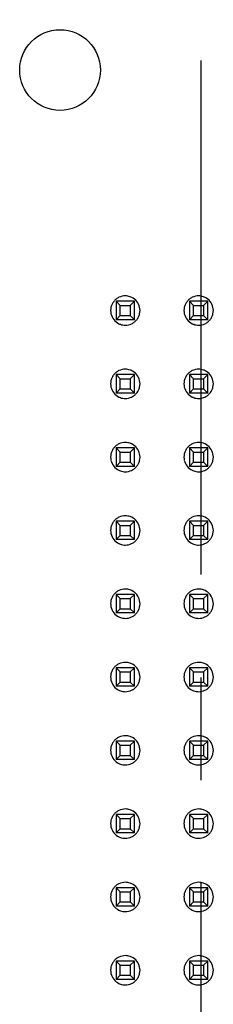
# Model space of a CAD drawing. Header units: inches. Extents: x 0 to 34, y 0 to 22.
# Tile 24 of 32: x 27.111 to 27.375, y 9.495 to 10.838. Entities that reach past the tile are written whole.
import ezdxf

# ---------------------------------------------------------------- set-up
doc = ezdxf.new("R2010")
doc.units = ezdxf.units.IN
doc.header["$LTSCALE"] = 1.87
doc.header["$MEASUREMENT"] = 0
doc.linetypes.add('CENTER', pattern=[0.6, 0.375, -0.075, 0.075, -0.075])
doc.layers.get('0').update_dxf_attribs({"linetype": 'CONTINUOUS'})
doc.layers.add('DEFAULT_1', color=7, linetype='CENTER')

msp = doc.modelspace()

# ---------------------------------------------------------------- linework, layer by layer
at = {"color": 6, "linetype": 'CONTINUOUS'}
for p, q in [((27.2673, 10.4536), (27.2422, 10.4536)), ((27.2422, 10.4536), (27.2479, 10.4479)), ((27.2422, 10.4536), (27.2422, 10.4284)), ((27.2616, 10.4479), (27.2673, 10.4536)), ((27.2673, 10.4284), (27.2673, 10.4536)), ((27.3673, 10.4536), (27.3422, 10.4536)), ((27.3422, 10.4536), (27.3479, 10.4479)), ((27.3422, 10.4536), (27.3422, 10.4284)), ((27.3616, 10.4479), (27.3673, 10.4536)), ((27.3673, 10.4284), (27.3673, 10.4536)), ((27.2479, 10.4479), (27.2616, 10.4479)), ((27.2479, 10.4341), (27.2479, 10.4479)), ((27.2616, 10.4479), (27.2616, 10.4341)), ((27.3479, 10.4479), (27.3616, 10.4479)), ((27.3479, 10.4341), (27.3479, 10.4479)), ((27.3616, 10.4479), (27.3616, 10.4341)), ((27.2422, 10.4284), (27.2479, 10.4341)), ((27.2673, 10.4284), (27.2422, 10.4284)), ((27.2479, 10.4341), (27.2616, 10.4341)), ((27.2616, 10.4341), (27.2673, 10.4284)), ((27.3422, 10.4284), (27.3479, 10.4341)), ((27.3673, 10.4284), (27.3422, 10.4284)), ((27.3479, 10.4341), (27.3616, 10.4341)), ((27.3616, 10.4341), (27.3673, 10.4284)), ((27.2673, 10.3536), (27.2422, 10.3536)), ((27.2422, 10.3536), (27.2479, 10.3479)), ((27.2422, 10.3536), (27.2422, 10.3284)), ((27.2479, 10.3479), (27.2616, 10.3479)), ((27.2479, 10.3341), (27.2479, 10.3479)), ((27.2616, 10.3479), (27.2673, 10.3536)), ((27.2616, 10.3479), (27.2616, 10.3341)), ((27.2673, 10.3284), (27.2673, 10.3536)), ((27.3673, 10.3536), (27.3422, 10.3536)), ((27.3422, 10.3536), (27.3479, 10.3479)), ((27.3422, 10.3536), (27.3422, 10.3284)), ((27.3479, 10.3479), (27.3616, 10.3479)), ((27.3479, 10.3341), (27.3479, 10.3479)), ((27.3616, 10.3479), (27.3673, 10.3536)), ((27.3616, 10.3479), (27.3616, 10.3341)), ((27.3673, 10.3284), (27.3673, 10.3536)), ((27.2422, 10.3284), (27.2479, 10.3341)), ((27.2479, 10.3341), (27.2616, 10.3341)), ((27.2616, 10.3341), (27.2673, 10.3284)), ((27.3422, 10.3284), (27.3479, 10.3341)), ((27.3479, 10.3341), (27.3616, 10.3341)), ((27.3616, 10.3341), (27.3673, 10.3284)), ((27.2673, 10.3284), (27.2422, 10.3284)), ((27.3673, 10.3284), (27.3422, 10.3284)), ((27.2673, 10.2536), (27.2422, 10.2536)), ((27.2422, 10.2536), (27.2479, 10.2479)), ((27.2422, 10.2536), (27.2422, 10.2284)), ((27.2616, 10.2479), (27.2673, 10.2536)), ((27.2673, 10.2284), (27.2673, 10.2536)), ((27.3673, 10.2536), (27.3422, 10.2536)), ((27.3422, 10.2536), (27.3479, 10.2479)), ((27.3422, 10.2536), (27.3422, 10.2284)), ((27.3616, 10.2479), (27.3673, 10.2536)), ((27.3673, 10.2284), (27.3673, 10.2536)), ((27.2479, 10.2479), (27.2616, 10.2479)), ((27.2479, 10.2341), (27.2479, 10.2479)), ((27.2616, 10.2479), (27.2616, 10.2341)), ((27.3479, 10.2479), (27.3616, 10.2479)), ((27.3479, 10.2341), (27.3479, 10.2479)), ((27.3616, 10.2479), (27.3616, 10.2341)), ((27.2422, 10.2284), (27.2479, 10.2341)), ((27.2673, 10.2284), (27.2422, 10.2284)), ((27.2479, 10.2341), (27.2616, 10.2341)), ((27.2616, 10.2341), (27.2673, 10.2284)), ((27.3422, 10.2284), (27.3479, 10.2341)), ((27.3673, 10.2284), (27.3422, 10.2284)), ((27.3479, 10.2341), (27.3616, 10.2341)), ((27.3616, 10.2341), (27.3673, 10.2284)), ((27.2673, 10.1536), (27.2422, 10.1536)), ((27.2422, 10.1536), (27.2479, 10.1479)), ((27.2422, 10.1536), (27.2422, 10.1284)), ((27.2479, 10.1479), (27.2616, 10.1479)), ((27.2479, 10.1341), (27.2479, 10.1479)), ((27.2616, 10.1479), (27.2673, 10.1536)), ((27.2616, 10.1479), (27.2616, 10.1341)), ((27.2673, 10.1284), (27.2673, 10.1536)), ((27.3673, 10.1536), (27.3422, 10.1536)), ((27.3422, 10.1536), (27.3479, 10.1479)), ((27.3422, 10.1536), (27.3422, 10.1284)), ((27.3479, 10.1479), (27.3616, 10.1479)), ((27.3479, 10.1341), (27.3479, 10.1479)), ((27.3616, 10.1479), (27.3673, 10.1536)), ((27.3616, 10.1479), (27.3616, 10.1341)), ((27.3673, 10.1284), (27.3673, 10.1536)), ((27.2422, 10.1284), (27.2479, 10.1341)), ((27.2673, 10.1284), (27.2422, 10.1284)), ((27.2479, 10.1341), (27.2616, 10.1341)), ((27.2616, 10.1341), (27.2673, 10.1284)), ((27.3422, 10.1284), (27.3479, 10.1341)), ((27.3673, 10.1284), (27.3422, 10.1284)), ((27.3479, 10.1341), (27.3616, 10.1341)), ((27.3616, 10.1341), (27.3673, 10.1284)), ((27.2673, 10.0536), (27.2422, 10.0536)), ((27.2422, 10.0536), (27.2479, 10.0479)), ((27.2422, 10.0536), (27.2422, 10.0284)), ((27.2479, 10.0479), (27.2616, 10.0479)), ((27.2479, 10.0341), (27.2479, 10.0479)), ((27.2616, 10.0479), (27.2673, 10.0536)), ((27.2616, 10.0479), (27.2616, 10.0341)), ((27.2673, 10.0284), (27.2673, 10.0536)), ((27.3673, 10.0536), (27.3422, 10.0536)), ((27.3422, 10.0536), (27.3479, 10.0479)), ((27.3422, 10.0536), (27.3422, 10.0284)), ((27.3479, 10.0479), (27.3616, 10.0479)), ((27.3479, 10.0341), (27.3479, 10.0479)), ((27.3616, 10.0479), (27.3673, 10.0536)), ((27.3616, 10.0479), (27.3616, 10.0341)), ((27.3673, 10.0284), (27.3673, 10.0536)), ((27.2422, 10.0284), (27.2479, 10.0341)), ((27.2479, 10.0341), (27.2616, 10.0341)), ((27.2616, 10.0341), (27.2673, 10.0284)), ((27.3422, 10.0284), (27.3479, 10.0341)), ((27.3479, 10.0341), (27.3616, 10.0341)), ((27.3616, 10.0341), (27.3673, 10.0284)), ((27.2673, 10.0284), (27.2422, 10.0284)), ((27.3673, 10.0284), (27.3422, 10.0284)), ((27.2673, 9.9536), (27.2422, 9.9536)), ((27.2422, 9.9536), (27.2479, 9.9479)), ((27.2422, 9.9536), (27.2422, 9.9284)), ((27.2616, 9.9479), (27.2673, 9.9536)), ((27.2673, 9.9284), (27.2673, 9.9536)), ((27.3673, 9.9536), (27.3422, 9.9536)), ((27.3422, 9.9536), (27.3479, 9.9479)), ((27.3422, 9.9536), (27.3422, 9.9284)), ((27.3616, 9.9479), (27.3673, 9.9536)), ((27.3673, 9.9284), (27.3673, 9.9536)), ((27.2479, 9.9479), (27.2616, 9.9479)), ((27.2479, 9.9341), (27.2479, 9.9479)), ((27.2616, 9.9479), (27.2616, 9.9341)), ((27.3479, 9.9479), (27.3616, 9.9479)), ((27.3479, 9.9341), (27.3479, 9.9479)), ((27.3616, 9.9479), (27.3616, 9.9341)), ((27.2422, 9.9284), (27.2479, 9.9341)), ((27.2673, 9.9284), (27.2422, 9.9284)), ((27.2479, 9.9341), (27.2616, 9.9341)), ((27.2616, 9.9341), (27.2673, 9.9284)), ((27.3422, 9.9284), (27.3479, 9.9341)), ((27.3673, 9.9284), (27.3422, 9.9284)), ((27.3479, 9.9341), (27.3616, 9.9341)), ((27.3616, 9.9341), (27.3673, 9.9284)), ((27.2673, 9.8536), (27.2422, 9.8536)), ((27.2422, 9.8536), (27.2479, 9.8479)), ((27.2422, 9.8536), (27.2422, 9.8284)), ((27.2479, 9.8479), (27.2616, 9.8479)), ((27.2479, 9.8341), (27.2479, 9.8479)), ((27.2616, 9.8479), (27.2673, 9.8536)), ((27.2616, 9.8479), (27.2616, 9.8341)), ((27.2673, 9.8284), (27.2673, 9.8536)), ((27.3673, 9.8536), (27.3422, 9.8536)), ((27.3422, 9.8536), (27.3479, 9.8479)), ((27.3422, 9.8536), (27.3422, 9.8284)), ((27.3479, 9.8479), (27.3616, 9.8479)), ((27.3479, 9.8341), (27.3479, 9.8479)), ((27.3616, 9.8479), (27.3673, 9.8536)), ((27.3616, 9.8479), (27.3616, 9.8341)), ((27.3673, 9.8284), (27.3673, 9.8536)), ((27.2422, 9.8284), (27.2479, 9.8341)), ((27.2479, 9.8341), (27.2616, 9.8341)), ((27.2616, 9.8341), (27.2673, 9.8284)), ((27.3422, 9.8284), (27.3479, 9.8341)), ((27.3479, 9.8341), (27.3616, 9.8341)), ((27.3616, 9.8341), (27.3673, 9.8284)), ((27.2673, 9.8284), (27.2422, 9.8284)), ((27.3673, 9.8284), (27.3422, 9.8284)), ((27.2673, 9.7536), (27.2422, 9.7536)), ((27.2422, 9.7536), (27.2479, 9.7479)), ((27.2422, 9.7536), (27.2422, 9.7284)), ((27.2616, 9.7479), (27.2673, 9.7536)), ((27.2673, 9.7284), (27.2673, 9.7536)), ((27.3673, 9.7536), (27.3422, 9.7536)), ((27.3422, 9.7536), (27.3479, 9.7479)), ((27.3422, 9.7536), (27.3422, 9.7284)), ((27.3616, 9.7479), (27.3673, 9.7536)), ((27.3673, 9.7284), (27.3673, 9.7536)), ((27.2479, 9.7479), (27.2616, 9.7479)), ((27.2479, 9.7341), (27.2479, 9.7479)), ((27.2616, 9.7479), (27.2616, 9.7341)), ((27.3479, 9.7479), (27.3616, 9.7479)), ((27.3479, 9.7341), (27.3479, 9.7479)), ((27.3616, 9.7479), (27.3616, 9.7341)), ((27.2422, 9.7284), (27.2479, 9.7341)), ((27.2673, 9.7284), (27.2422, 9.7284)), ((27.2479, 9.7341), (27.2616, 9.7341)), ((27.2616, 9.7341), (27.2673, 9.7284)), ((27.3422, 9.7284), (27.3479, 9.7341)), ((27.3673, 9.7284), (27.3422, 9.7284)), ((27.3479, 9.7341), (27.3616, 9.7341)), ((27.3616, 9.7341), (27.3673, 9.7284)), ((27.2673, 9.6536), (27.2422, 9.6536)), ((27.2422, 9.6536), (27.2479, 9.6479)), ((27.2422, 9.6536), (27.2422, 9.6284)), ((27.2479, 9.6479), (27.2616, 9.6479)), ((27.2479, 9.6341), (27.2479, 9.6479)), ((27.2616, 9.6479), (27.2673, 9.6536)), ((27.2616, 9.6479), (27.2616, 9.6341)), ((27.2673, 9.6284), (27.2673, 9.6536)), ((27.3673, 9.6536), (27.3422, 9.6536)), ((27.3422, 9.6536), (27.3479, 9.6479)), ((27.3422, 9.6536), (27.3422, 9.6284)), ((27.3479, 9.6479), (27.3616, 9.6479)), ((27.3479, 9.6341), (27.3479, 9.6479)), ((27.3616, 9.6479), (27.3673, 9.6536)), ((27.3616, 9.6479), (27.3616, 9.6341)), ((27.3673, 9.6284), (27.3673, 9.6536)), ((27.2422, 9.6284), (27.2479, 9.6341)), ((27.2479, 9.6341), (27.2616, 9.6341)), ((27.2616, 9.6341), (27.2673, 9.6284)), ((27.3422, 9.6284), (27.3479, 9.6341)), ((27.3479, 9.6341), (27.3616, 9.6341)), ((27.3616, 9.6341), (27.3673, 9.6284)), ((27.2673, 9.6284), (27.2422, 9.6284)), ((27.3673, 9.6284), (27.3422, 9.6284)), ((27.2673, 9.5536), (27.2422, 9.5536)), ((27.2422, 9.5536), (27.2479, 9.5479)), ((27.2422, 9.5536), (27.2422, 9.5284)), ((27.2616, 9.5479), (27.2673, 9.5536)), ((27.2673, 9.5284), (27.2673, 9.5536)), ((27.3673, 9.5536), (27.3422, 9.5536)), ((27.3422, 9.5536), (27.3479, 9.5479)), ((27.3422, 9.5536), (27.3422, 9.5284)), ((27.3616, 9.5479), (27.3673, 9.5536)), ((27.3673, 9.5284), (27.3673, 9.5536)), ((27.2479, 9.5479), (27.2616, 9.5479)), ((27.2479, 9.5341), (27.2479, 9.5479)), ((27.2616, 9.5479), (27.2616, 9.5341)), ((27.3479, 9.5479), (27.3616, 9.5479)), ((27.3479, 9.5341), (27.3479, 9.5479)), ((27.3616, 9.5479), (27.3616, 9.5341)), ((27.2422, 9.5284), (27.2479, 9.5341)), ((27.2673, 9.5284), (27.2422, 9.5284)), ((27.2479, 9.5341), (27.2616, 9.5341)), ((27.2616, 9.5341), (27.2673, 9.5284)), ((27.3422, 9.5284), (27.3479, 9.5341)), ((27.3673, 9.5284), (27.3422, 9.5284)), ((27.3479, 9.5341), (27.3616, 9.5341)), ((27.3616, 9.5341), (27.3673, 9.5284))]:
    msp.add_line(p, q, dxfattribs=at)
msp.add_circle((27.1658, 10.769), 0.055, dxfattribs=at)
at = {"color": 7, "linetype": 'CONTINUOUS'}
for centre, start, end in [((27.2549, 10.441), 166.9746, 192.5694), ((27.2548, 10.441), 346.9746, 12.5694), ((27.3549, 10.441), 166.9746, 192.5694), ((27.3548, 10.441), 346.9746, 12.5694), ((27.2549, 10.341), 166.9746, 192.5694), ((27.2548, 10.341), 346.9746, 12.5694), ((27.3549, 10.341), 166.9746, 192.5694), ((27.3548, 10.341), 346.9746, 12.5694), ((27.2549, 10.241), 166.9746, 192.5694), ((27.2548, 10.241), 346.9746, 12.5694), ((27.3549, 10.241), 166.9746, 192.5694), ((27.3548, 10.241), 346.9746, 12.5694), ((27.2549, 10.141), 166.9746, 192.5694), ((27.2548, 10.141), 346.9746, 12.5694), ((27.3549, 10.141), 166.9746, 192.5694), ((27.3548, 10.141), 346.9746, 12.5694), ((27.2549, 10.041), 166.9746, 192.5694), ((27.2548, 10.041), 346.9746, 12.5694), ((27.3549, 10.041), 166.9746, 192.5694), ((27.3548, 10.041), 346.9746, 12.5694), ((27.2549, 9.941), 166.9746, 192.5694), ((27.2548, 9.941), 346.9746, 12.5694), ((27.3549, 9.941), 166.9746, 192.5694), ((27.3548, 9.941), 346.9746, 12.5694), ((27.2549, 9.841), 166.9746, 192.5694), ((27.2548, 9.841), 346.9746, 12.5694), ((27.3549, 9.841), 166.9746, 192.5694), ((27.3548, 9.841), 346.9746, 12.5694), ((27.2549, 9.741), 166.9746, 192.5694), ((27.2548, 9.741), 346.9746, 12.5694), ((27.3549, 9.741), 166.9746, 192.5694), ((27.3548, 9.741), 346.9746, 12.5694), ((27.2549, 9.641), 166.9746, 192.5694), ((27.2548, 9.641), 346.9746, 12.5694), ((27.3549, 9.641), 166.9746, 192.5694), ((27.3548, 9.641), 346.9746, 12.5694), ((27.2549, 9.541), 166.9746, 192.5694), ((27.2548, 9.541), 346.9746, 12.5694), ((27.3549, 9.541), 166.9746, 192.5694), ((27.3548, 9.541), 346.9746, 12.5694)]:
    msp.add_arc(centre, 0.0201, start, end, dxfattribs=at)
for points, knots in [([(27.2392, 10.4535), (27.2383, 10.4523), (27.2367, 10.4498), (27.2357, 10.4469), (27.2353, 10.4455)], [0, 0, 0, 0, 0.500181, 1, 1, 1, 1]), ([(27.2548, 10.461), (27.2519, 10.4609), (27.2473, 10.4599), (27.2423, 10.4568), (27.2401, 10.4546), (27.2392, 10.4535)], [0, 0, 0, 0, 0.498435, 0.749037, 1, 1, 1, 1]), ([(27.2636, 10.4589), (27.2629, 10.4593), (27.2601, 10.4604), (27.2571, 10.4609), (27.2548, 10.461)], [0, 0, 0, 0, 0.250778, 1, 1, 1, 1]), ([(27.2743, 10.4453), (27.2737, 10.4482), (27.2711, 10.4538), (27.2663, 10.4577), (27.2636, 10.4589)], [0, 0, 0, 0, 0.499977, 1, 1, 1, 1]), ([(27.3392, 10.4535), (27.3383, 10.4523), (27.3367, 10.4498), (27.3357, 10.4469), (27.3353, 10.4455)], [0, 0, 0, 0, 0.500181, 1, 1, 1, 1]), ([(27.3548, 10.461), (27.3519, 10.4609), (27.3473, 10.4599), (27.3423, 10.4568), (27.3401, 10.4546), (27.3392, 10.4535)], [0, 0, 0, 0, 0.498435, 0.749037, 1, 1, 1, 1]), ([(27.3636, 10.4589), (27.3629, 10.4593), (27.3601, 10.4604), (27.3571, 10.4609), (27.3548, 10.461)], [0, 0, 0, 0, 0.250778, 1, 1, 1, 1]), ([(27.3743, 10.4453), (27.3737, 10.4482), (27.3711, 10.4538), (27.3663, 10.4577), (27.3636, 10.4589)], [0, 0, 0, 0, 0.499977, 1, 1, 1, 1]), ([(27.2353, 10.4366), (27.236, 10.4337), (27.2386, 10.4282), (27.2434, 10.4243), (27.2461, 10.423)], [0, 0, 0, 0, 0.499977, 1, 1, 1, 1]), ([(27.2548, 10.421), (27.2578, 10.421), (27.2623, 10.422), (27.2674, 10.4252), (27.2695, 10.4273), (27.2705, 10.4285)], [0, 0, 0, 0, 0.498435, 0.749037, 1, 1, 1, 1]), ([(27.2705, 10.4285), (27.2714, 10.4296), (27.273, 10.4322), (27.274, 10.435), (27.2743, 10.4364)], [0, 0, 0, 0, 0.500181, 1, 1, 1, 1]), ([(27.3353, 10.4366), (27.336, 10.4337), (27.3386, 10.4282), (27.3434, 10.4243), (27.3461, 10.423)], [0, 0, 0, 0, 0.499977, 1, 1, 1, 1]), ([(27.3548, 10.421), (27.3578, 10.421), (27.3623, 10.422), (27.3674, 10.4252), (27.3695, 10.4273), (27.3705, 10.4285)], [0, 0, 0, 0, 0.498435, 0.749037, 1, 1, 1, 1]), ([(27.3705, 10.4285), (27.3714, 10.4296), (27.373, 10.4322), (27.374, 10.435), (27.3743, 10.4364)], [0, 0, 0, 0, 0.500181, 1, 1, 1, 1]), ([(27.2461, 10.423), (27.2467, 10.4227), (27.2495, 10.4215), (27.2526, 10.421), (27.2548, 10.421)], [0, 0, 0, 0, 0.250778, 1, 1, 1, 1]), ([(27.3461, 10.423), (27.3467, 10.4227), (27.3495, 10.4215), (27.3526, 10.421), (27.3548, 10.421)], [0, 0, 0, 0, 0.250778, 1, 1, 1, 1]), ([(27.2548, 10.361), (27.2519, 10.3609), (27.2473, 10.3599), (27.2423, 10.3568), (27.2401, 10.3546), (27.2392, 10.3535)], [0, 0, 0, 0, 0.498435, 0.749037, 1, 1, 1, 1]), ([(27.2636, 10.3589), (27.2629, 10.3593), (27.2601, 10.3604), (27.2571, 10.3609), (27.2548, 10.361)], [0, 0, 0, 0, 0.250778, 1, 1, 1, 1]), ([(27.2743, 10.3453), (27.2737, 10.3482), (27.2711, 10.3538), (27.2663, 10.3577), (27.2636, 10.3589)], [0, 0, 0, 0, 0.499977, 1, 1, 1, 1]), ([(27.3548, 10.361), (27.3519, 10.3609), (27.3473, 10.3599), (27.3423, 10.3568), (27.3401, 10.3546), (27.3392, 10.3535)], [0, 0, 0, 0, 0.498435, 0.749037, 1, 1, 1, 1]), ([(27.3636, 10.3589), (27.3629, 10.3593), (27.3601, 10.3604), (27.3571, 10.3609), (27.3548, 10.361)], [0, 0, 0, 0, 0.250778, 1, 1, 1, 1]), ([(27.3743, 10.3453), (27.3737, 10.3482), (27.3711, 10.3538), (27.3663, 10.3577), (27.3636, 10.3589)], [0, 0, 0, 0, 0.499977, 1, 1, 1, 1]), ([(27.2392, 10.3535), (27.2383, 10.3523), (27.2367, 10.3498), (27.2357, 10.3469), (27.2353, 10.3455)], [0, 0, 0, 0, 0.500181, 1, 1, 1, 1]), ([(27.3392, 10.3535), (27.3383, 10.3523), (27.3367, 10.3498), (27.3357, 10.3469), (27.3353, 10.3455)], [0, 0, 0, 0, 0.500181, 1, 1, 1, 1]), ([(27.2353, 10.3366), (27.236, 10.3337), (27.2386, 10.3282), (27.2434, 10.3243), (27.2461, 10.323)], [0, 0, 0, 0, 0.499977, 1, 1, 1, 1]), ([(27.2705, 10.3285), (27.2714, 10.3296), (27.273, 10.3322), (27.274, 10.335), (27.2743, 10.3364)], [0, 0, 0, 0, 0.500181, 1, 1, 1, 1]), ([(27.3353, 10.3366), (27.336, 10.3337), (27.3386, 10.3282), (27.3434, 10.3243), (27.3461, 10.323)], [0, 0, 0, 0, 0.499977, 1, 1, 1, 1]), ([(27.3705, 10.3285), (27.3714, 10.3296), (27.373, 10.3322), (27.374, 10.335), (27.3743, 10.3364)], [0, 0, 0, 0, 0.500181, 1, 1, 1, 1]), ([(27.2461, 10.323), (27.2467, 10.3227), (27.2495, 10.3215), (27.2526, 10.321), (27.2548, 10.321)], [0, 0, 0, 0, 0.250778, 1, 1, 1, 1]), ([(27.2548, 10.321), (27.2578, 10.321), (27.2623, 10.322), (27.2674, 10.3252), (27.2695, 10.3273), (27.2705, 10.3285)], [0, 0, 0, 0, 0.498435, 0.749037, 1, 1, 1, 1]), ([(27.3461, 10.323), (27.3467, 10.3227), (27.3495, 10.3215), (27.3526, 10.321), (27.3548, 10.321)], [0, 0, 0, 0, 0.250778, 1, 1, 1, 1]), ([(27.3548, 10.321), (27.3578, 10.321), (27.3623, 10.322), (27.3674, 10.3252), (27.3695, 10.3273), (27.3705, 10.3285)], [0, 0, 0, 0, 0.498435, 0.749037, 1, 1, 1, 1]), ([(27.2392, 10.2535), (27.2383, 10.2523), (27.2367, 10.2498), (27.2357, 10.2469), (27.2353, 10.2455)], [0, 0, 0, 0, 0.500181, 1, 1, 1, 1]), ([(27.2548, 10.261), (27.2519, 10.2609), (27.2473, 10.2599), (27.2423, 10.2568), (27.2401, 10.2546), (27.2392, 10.2535)], [0, 0, 0, 0, 0.498435, 0.749037, 1, 1, 1, 1]), ([(27.2636, 10.2589), (27.2629, 10.2593), (27.2601, 10.2604), (27.2571, 10.2609), (27.2548, 10.261)], [0, 0, 0, 0, 0.250778, 1, 1, 1, 1]), ([(27.2743, 10.2453), (27.2737, 10.2482), (27.2711, 10.2538), (27.2663, 10.2577), (27.2636, 10.2589)], [0, 0, 0, 0, 0.499977, 1, 1, 1, 1]), ([(27.3392, 10.2535), (27.3383, 10.2523), (27.3367, 10.2498), (27.3357, 10.2469), (27.3353, 10.2455)], [0, 0, 0, 0, 0.500181, 1, 1, 1, 1]), ([(27.3548, 10.261), (27.3519, 10.2609), (27.3473, 10.2599), (27.3423, 10.2568), (27.3401, 10.2546), (27.3392, 10.2535)], [0, 0, 0, 0, 0.498435, 0.749037, 1, 1, 1, 1]), ([(27.3636, 10.2589), (27.3629, 10.2593), (27.3601, 10.2604), (27.3571, 10.2609), (27.3548, 10.261)], [0, 0, 0, 0, 0.250778, 1, 1, 1, 1]), ([(27.3743, 10.2453), (27.3737, 10.2482), (27.3711, 10.2538), (27.3663, 10.2577), (27.3636, 10.2589)], [0, 0, 0, 0, 0.499977, 1, 1, 1, 1]), ([(27.2353, 10.2366), (27.236, 10.2337), (27.2386, 10.2282), (27.2434, 10.2243), (27.2461, 10.223)], [0, 0, 0, 0, 0.499977, 1, 1, 1, 1]), ([(27.2705, 10.2285), (27.2714, 10.2296), (27.273, 10.2322), (27.274, 10.235), (27.2743, 10.2364)], [0, 0, 0, 0, 0.500181, 1, 1, 1, 1]), ([(27.3353, 10.2366), (27.336, 10.2337), (27.3386, 10.2282), (27.3434, 10.2243), (27.3461, 10.223)], [0, 0, 0, 0, 0.499977, 1, 1, 1, 1]), ([(27.3705, 10.2285), (27.3714, 10.2296), (27.373, 10.2322), (27.374, 10.235), (27.3743, 10.2364)], [0, 0, 0, 0, 0.500181, 1, 1, 1, 1]), ([(27.2461, 10.223), (27.2467, 10.2227), (27.2495, 10.2215), (27.2526, 10.221), (27.2548, 10.221)], [0, 0, 0, 0, 0.250778, 1, 1, 1, 1]), ([(27.2548, 10.221), (27.2578, 10.221), (27.2623, 10.222), (27.2674, 10.2252), (27.2695, 10.2273), (27.2705, 10.2285)], [0, 0, 0, 0, 0.498435, 0.749037, 1, 1, 1, 1]), ([(27.3461, 10.223), (27.3467, 10.2227), (27.3495, 10.2215), (27.3526, 10.221), (27.3548, 10.221)], [0, 0, 0, 0, 0.250778, 1, 1, 1, 1]), ([(27.3548, 10.221), (27.3578, 10.221), (27.3623, 10.222), (27.3674, 10.2252), (27.3695, 10.2273), (27.3705, 10.2285)], [0, 0, 0, 0, 0.498435, 0.749037, 1, 1, 1, 1]), ([(27.2548, 10.161), (27.2519, 10.1609), (27.2473, 10.1599), (27.2423, 10.1568), (27.2401, 10.1546), (27.2392, 10.1535)], [0, 0, 0, 0, 0.498435, 0.749037, 1, 1, 1, 1]), ([(27.2636, 10.1589), (27.2629, 10.1593), (27.2601, 10.1604), (27.2571, 10.1609), (27.2548, 10.161)], [0, 0, 0, 0, 0.250778, 1, 1, 1, 1]), ([(27.2743, 10.1453), (27.2737, 10.1482), (27.2711, 10.1538), (27.2663, 10.1577), (27.2636, 10.1589)], [0, 0, 0, 0, 0.499977, 1, 1, 1, 1]), ([(27.3548, 10.161), (27.3519, 10.1609), (27.3473, 10.1599), (27.3423, 10.1568), (27.3401, 10.1546), (27.3392, 10.1535)], [0, 0, 0, 0, 0.498435, 0.749037, 1, 1, 1, 1]), ([(27.3636, 10.1589), (27.3629, 10.1593), (27.3601, 10.1604), (27.3571, 10.1609), (27.3548, 10.161)], [0, 0, 0, 0, 0.250778, 1, 1, 1, 1]), ([(27.3743, 10.1453), (27.3737, 10.1482), (27.3711, 10.1538), (27.3663, 10.1577), (27.3636, 10.1589)], [0, 0, 0, 0, 0.499977, 1, 1, 1, 1]), ([(27.2392, 10.1535), (27.2383, 10.1523), (27.2367, 10.1498), (27.2357, 10.1469), (27.2353, 10.1455)], [0, 0, 0, 0, 0.500181, 1, 1, 1, 1]), ([(27.3392, 10.1535), (27.3383, 10.1523), (27.3367, 10.1498), (27.3357, 10.1469), (27.3353, 10.1455)], [0, 0, 0, 0, 0.500181, 1, 1, 1, 1]), ([(27.2353, 10.1366), (27.236, 10.1337), (27.2386, 10.1282), (27.2434, 10.1243), (27.2461, 10.123)], [0, 0, 0, 0, 0.499977, 1, 1, 1, 1]), ([(27.2548, 10.121), (27.2578, 10.121), (27.2623, 10.122), (27.2674, 10.1252), (27.2695, 10.1273), (27.2705, 10.1285)], [0, 0, 0, 0, 0.498435, 0.749037, 1, 1, 1, 1]), ([(27.2705, 10.1285), (27.2714, 10.1296), (27.273, 10.1322), (27.274, 10.135), (27.2743, 10.1364)], [0, 0, 0, 0, 0.500181, 1, 1, 1, 1]), ([(27.3353, 10.1366), (27.336, 10.1337), (27.3386, 10.1282), (27.3434, 10.1243), (27.3461, 10.123)], [0, 0, 0, 0, 0.499977, 1, 1, 1, 1]), ([(27.3548, 10.121), (27.3578, 10.121), (27.3623, 10.122), (27.3674, 10.1252), (27.3695, 10.1273), (27.3705, 10.1285)], [0, 0, 0, 0, 0.498435, 0.749037, 1, 1, 1, 1]), ([(27.3705, 10.1285), (27.3714, 10.1296), (27.373, 10.1322), (27.374, 10.135), (27.3743, 10.1364)], [0, 0, 0, 0, 0.500181, 1, 1, 1, 1]), ([(27.2461, 10.123), (27.2467, 10.1227), (27.2495, 10.1215), (27.2526, 10.121), (27.2548, 10.121)], [0, 0, 0, 0, 0.250778, 1, 1, 1, 1]), ([(27.3461, 10.123), (27.3467, 10.1227), (27.3495, 10.1215), (27.3526, 10.121), (27.3548, 10.121)], [0, 0, 0, 0, 0.250778, 1, 1, 1, 1]), ([(27.2548, 10.061), (27.2519, 10.0609), (27.2473, 10.0599), (27.2423, 10.0568), (27.2401, 10.0546), (27.2392, 10.0535)], [0, 0, 0, 0, 0.498435, 0.749037, 1, 1, 1, 1]), ([(27.2636, 10.0589), (27.2629, 10.0593), (27.2601, 10.0604), (27.2571, 10.0609), (27.2548, 10.061)], [0, 0, 0, 0, 0.250778, 1, 1, 1, 1]), ([(27.3548, 10.061), (27.3519, 10.0609), (27.3473, 10.0599), (27.3423, 10.0568), (27.3401, 10.0546), (27.3392, 10.0535)], [0, 0, 0, 0, 0.498435, 0.749037, 1, 1, 1, 1]), ([(27.3636, 10.0589), (27.3629, 10.0593), (27.3601, 10.0604), (27.3571, 10.0609), (27.3548, 10.061)], [0, 0, 0, 0, 0.250778, 1, 1, 1, 1]), ([(27.2392, 10.0535), (27.2383, 10.0523), (27.2367, 10.0498), (27.2357, 10.0469), (27.2353, 10.0455)], [0, 0, 0, 0, 0.500181, 1, 1, 1, 1]), ([(27.2743, 10.0453), (27.2737, 10.0482), (27.2711, 10.0538), (27.2663, 10.0577), (27.2636, 10.0589)], [0, 0, 0, 0, 0.499977, 1, 1, 1, 1]), ([(27.3392, 10.0535), (27.3383, 10.0523), (27.3367, 10.0498), (27.3357, 10.0469), (27.3353, 10.0455)], [0, 0, 0, 0, 0.500181, 1, 1, 1, 1]), ([(27.3743, 10.0453), (27.3737, 10.0482), (27.3711, 10.0538), (27.3663, 10.0577), (27.3636, 10.0589)], [0, 0, 0, 0, 0.499977, 1, 1, 1, 1]), ([(27.2353, 10.0366), (27.236, 10.0337), (27.2386, 10.0282), (27.2434, 10.0243), (27.2461, 10.023)], [0, 0, 0, 0, 0.499977, 1, 1, 1, 1]), ([(27.2705, 10.0285), (27.2714, 10.0296), (27.273, 10.0322), (27.274, 10.035), (27.2743, 10.0364)], [0, 0, 0, 0, 0.500181, 1, 1, 1, 1]), ([(27.3353, 10.0366), (27.336, 10.0337), (27.3386, 10.0282), (27.3434, 10.0243), (27.3461, 10.023)], [0, 0, 0, 0, 0.499977, 1, 1, 1, 1]), ([(27.3705, 10.0285), (27.3714, 10.0296), (27.373, 10.0322), (27.374, 10.035), (27.3743, 10.0364)], [0, 0, 0, 0, 0.500181, 1, 1, 1, 1]), ([(27.2461, 10.023), (27.2467, 10.0227), (27.2495, 10.0215), (27.2526, 10.021), (27.2548, 10.021)], [0, 0, 0, 0, 0.250778, 1, 1, 1, 1]), ([(27.2548, 10.021), (27.2578, 10.021), (27.2623, 10.022), (27.2674, 10.0252), (27.2695, 10.0273), (27.2705, 10.0285)], [0, 0, 0, 0, 0.498435, 0.749037, 1, 1, 1, 1]), ([(27.3461, 10.023), (27.3467, 10.0227), (27.3495, 10.0215), (27.3526, 10.021), (27.3548, 10.021)], [0, 0, 0, 0, 0.250778, 1, 1, 1, 1]), ([(27.3548, 10.021), (27.3578, 10.021), (27.3623, 10.022), (27.3674, 10.0252), (27.3695, 10.0273), (27.3705, 10.0285)], [0, 0, 0, 0, 0.498435, 0.749037, 1, 1, 1, 1]), ([(27.2392, 9.9535), (27.2383, 9.9523), (27.2367, 9.9498), (27.2357, 9.9469), (27.2353, 9.9455)], [0, 0, 0, 0, 0.500181, 1, 1, 1, 1]), ([(27.2548, 9.961), (27.2519, 9.9609), (27.2473, 9.9599), (27.2423, 9.9568), (27.2401, 9.9546), (27.2392, 9.9535)], [0, 0, 0, 0, 0.498435, 0.749037, 1, 1, 1, 1]), ([(27.2636, 9.9589), (27.2629, 9.9593), (27.2601, 9.9604), (27.2571, 9.9609), (27.2548, 9.961)], [0, 0, 0, 0, 0.250778, 1, 1, 1, 1]), ([(27.2743, 9.9453), (27.2737, 9.9482), (27.2711, 9.9538), (27.2663, 9.9577), (27.2636, 9.9589)], [0, 0, 0, 0, 0.499977, 1, 1, 1, 1]), ([(27.3392, 9.9535), (27.3383, 9.9523), (27.3367, 9.9498), (27.3357, 9.9469), (27.3353, 9.9455)], [0, 0, 0, 0, 0.500181, 1, 1, 1, 1]), ([(27.3548, 9.961), (27.3519, 9.9609), (27.3473, 9.9599), (27.3423, 9.9568), (27.3401, 9.9546), (27.3392, 9.9535)], [0, 0, 0, 0, 0.498435, 0.749037, 1, 1, 1, 1]), ([(27.3636, 9.9589), (27.3629, 9.9593), (27.3601, 9.9604), (27.3571, 9.9609), (27.3548, 9.961)], [0, 0, 0, 0, 0.250778, 1, 1, 1, 1]), ([(27.3743, 9.9453), (27.3737, 9.9482), (27.3711, 9.9538), (27.3663, 9.9577), (27.3636, 9.9589)], [0, 0, 0, 0, 0.499977, 1, 1, 1, 1]), ([(27.2353, 9.9366), (27.236, 9.9337), (27.2386, 9.9282), (27.2434, 9.9243), (27.2461, 9.923)], [0, 0, 0, 0, 0.499977, 1, 1, 1, 1]), ([(27.2548, 9.921), (27.2578, 9.921), (27.2623, 9.922), (27.2674, 9.9252), (27.2695, 9.9273), (27.2705, 9.9285)], [0, 0, 0, 0, 0.498435, 0.749037, 1, 1, 1, 1]), ([(27.2705, 9.9285), (27.2714, 9.9296), (27.273, 9.9322), (27.274, 9.935), (27.2743, 9.9364)], [0, 0, 0, 0, 0.500181, 1, 1, 1, 1]), ([(27.3353, 9.9366), (27.336, 9.9337), (27.3386, 9.9282), (27.3434, 9.9243), (27.3461, 9.923)], [0, 0, 0, 0, 0.499977, 1, 1, 1, 1]), ([(27.3548, 9.921), (27.3578, 9.921), (27.3623, 9.922), (27.3674, 9.9252), (27.3695, 9.9273), (27.3705, 9.9285)], [0, 0, 0, 0, 0.498435, 0.749037, 1, 1, 1, 1]), ([(27.3705, 9.9285), (27.3714, 9.9296), (27.373, 9.9322), (27.374, 9.935), (27.3743, 9.9364)], [0, 0, 0, 0, 0.500181, 1, 1, 1, 1]), ([(27.2461, 9.923), (27.2467, 9.9227), (27.2495, 9.9215), (27.2526, 9.921), (27.2548, 9.921)], [0, 0, 0, 0, 0.250778, 1, 1, 1, 1]), ([(27.3461, 9.923), (27.3467, 9.9227), (27.3495, 9.9215), (27.3526, 9.921), (27.3548, 9.921)], [0, 0, 0, 0, 0.250778, 1, 1, 1, 1]), ([(27.2548, 9.861), (27.2519, 9.8609), (27.2473, 9.8599), (27.2423, 9.8568), (27.2401, 9.8546), (27.2392, 9.8535)], [0, 0, 0, 0, 0.498435, 0.749037, 1, 1, 1, 1]), ([(27.2636, 9.8589), (27.2629, 9.8593), (27.2601, 9.8604), (27.2571, 9.8609), (27.2548, 9.861)], [0, 0, 0, 0, 0.250778, 1, 1, 1, 1]), ([(27.3548, 9.861), (27.3519, 9.8609), (27.3473, 9.8599), (27.3423, 9.8568), (27.3401, 9.8546), (27.3392, 9.8535)], [0, 0, 0, 0, 0.498435, 0.749037, 1, 1, 1, 1]), ([(27.3636, 9.8589), (27.3629, 9.8593), (27.3601, 9.8604), (27.3571, 9.8609), (27.3548, 9.861)], [0, 0, 0, 0, 0.250778, 1, 1, 1, 1]), ([(27.2392, 9.8535), (27.2383, 9.8523), (27.2367, 9.8498), (27.2357, 9.8469), (27.2353, 9.8455)], [0, 0, 0, 0, 0.500181, 1, 1, 1, 1]), ([(27.2743, 9.8453), (27.2737, 9.8482), (27.2711, 9.8538), (27.2663, 9.8577), (27.2636, 9.8589)], [0, 0, 0, 0, 0.499977, 1, 1, 1, 1]), ([(27.3392, 9.8535), (27.3383, 9.8523), (27.3367, 9.8498), (27.3357, 9.8469), (27.3353, 9.8455)], [0, 0, 0, 0, 0.500181, 1, 1, 1, 1]), ([(27.3743, 9.8453), (27.3737, 9.8482), (27.3711, 9.8538), (27.3663, 9.8577), (27.3636, 9.8589)], [0, 0, 0, 0, 0.499977, 1, 1, 1, 1]), ([(27.2353, 9.8366), (27.236, 9.8337), (27.2386, 9.8282), (27.2434, 9.8243), (27.2461, 9.823)], [0, 0, 0, 0, 0.499977, 1, 1, 1, 1]), ([(27.2705, 9.8285), (27.2714, 9.8296), (27.273, 9.8322), (27.274, 9.835), (27.2743, 9.8364)], [0, 0, 0, 0, 0.500181, 1, 1, 1, 1]), ([(27.3353, 9.8366), (27.336, 9.8337), (27.3386, 9.8282), (27.3434, 9.8243), (27.3461, 9.823)], [0, 0, 0, 0, 0.499977, 1, 1, 1, 1]), ([(27.3705, 9.8285), (27.3714, 9.8296), (27.373, 9.8322), (27.374, 9.835), (27.3743, 9.8364)], [0, 0, 0, 0, 0.500181, 1, 1, 1, 1]), ([(27.2461, 9.823), (27.2467, 9.8227), (27.2495, 9.8215), (27.2526, 9.821), (27.2548, 9.821)], [0, 0, 0, 0, 0.250778, 1, 1, 1, 1]), ([(27.2548, 9.821), (27.2578, 9.821), (27.2623, 9.822), (27.2674, 9.8252), (27.2695, 9.8273), (27.2705, 9.8285)], [0, 0, 0, 0, 0.498435, 0.749037, 1, 1, 1, 1]), ([(27.3461, 9.823), (27.3467, 9.8227), (27.3495, 9.8215), (27.3526, 9.821), (27.3548, 9.821)], [0, 0, 0, 0, 0.250778, 1, 1, 1, 1]), ([(27.3548, 9.821), (27.3578, 9.821), (27.3623, 9.822), (27.3674, 9.8252), (27.3695, 9.8273), (27.3705, 9.8285)], [0, 0, 0, 0, 0.498435, 0.749037, 1, 1, 1, 1]), ([(27.2392, 9.7535), (27.2383, 9.7523), (27.2367, 9.7498), (27.2357, 9.7469), (27.2353, 9.7455)], [0, 0, 0, 0, 0.500181, 1, 1, 1, 1]), ([(27.2548, 9.761), (27.2519, 9.7609), (27.2473, 9.7599), (27.2423, 9.7568), (27.2401, 9.7546), (27.2392, 9.7535)], [0, 0, 0, 0, 0.498435, 0.749037, 1, 1, 1, 1]), ([(27.2636, 9.7589), (27.2629, 9.7593), (27.2601, 9.7604), (27.2571, 9.7609), (27.2548, 9.761)], [0, 0, 0, 0, 0.250778, 1, 1, 1, 1]), ([(27.2743, 9.7453), (27.2737, 9.7482), (27.2711, 9.7538), (27.2663, 9.7577), (27.2636, 9.7589)], [0, 0, 0, 0, 0.499977, 1, 1, 1, 1]), ([(27.3392, 9.7535), (27.3383, 9.7523), (27.3367, 9.7498), (27.3357, 9.7469), (27.3353, 9.7455)], [0, 0, 0, 0, 0.500181, 1, 1, 1, 1]), ([(27.3548, 9.761), (27.3519, 9.7609), (27.3473, 9.7599), (27.3423, 9.7568), (27.3401, 9.7546), (27.3392, 9.7535)], [0, 0, 0, 0, 0.498435, 0.749037, 1, 1, 1, 1]), ([(27.3636, 9.7589), (27.3629, 9.7593), (27.3601, 9.7604), (27.3571, 9.7609), (27.3548, 9.761)], [0, 0, 0, 0, 0.250778, 1, 1, 1, 1]), ([(27.3743, 9.7453), (27.3737, 9.7482), (27.3711, 9.7538), (27.3663, 9.7577), (27.3636, 9.7589)], [0, 0, 0, 0, 0.499977, 1, 1, 1, 1]), ([(27.2353, 9.7366), (27.236, 9.7337), (27.2386, 9.7282), (27.2434, 9.7243), (27.2461, 9.723)], [0, 0, 0, 0, 0.499977, 1, 1, 1, 1]), ([(27.2548, 9.721), (27.2578, 9.721), (27.2623, 9.722), (27.2674, 9.7252), (27.2695, 9.7273), (27.2705, 9.7285)], [0, 0, 0, 0, 0.498435, 0.749037, 1, 1, 1, 1]), ([(27.2705, 9.7285), (27.2714, 9.7296), (27.273, 9.7322), (27.274, 9.735), (27.2743, 9.7364)], [0, 0, 0, 0, 0.500181, 1, 1, 1, 1]), ([(27.3353, 9.7366), (27.336, 9.7337), (27.3386, 9.7282), (27.3434, 9.7243), (27.3461, 9.723)], [0, 0, 0, 0, 0.499977, 1, 1, 1, 1]), ([(27.3548, 9.721), (27.3578, 9.721), (27.3623, 9.722), (27.3674, 9.7252), (27.3695, 9.7273), (27.3705, 9.7285)], [0, 0, 0, 0, 0.498435, 0.749037, 1, 1, 1, 1]), ([(27.3705, 9.7285), (27.3714, 9.7296), (27.373, 9.7322), (27.374, 9.735), (27.3743, 9.7364)], [0, 0, 0, 0, 0.500181, 1, 1, 1, 1]), ([(27.2461, 9.723), (27.2467, 9.7227), (27.2495, 9.7215), (27.2526, 9.721), (27.2548, 9.721)], [0, 0, 0, 0, 0.250778, 1, 1, 1, 1]), ([(27.3461, 9.723), (27.3467, 9.7227), (27.3495, 9.7215), (27.3526, 9.721), (27.3548, 9.721)], [0, 0, 0, 0, 0.250778, 1, 1, 1, 1]), ([(27.2548, 9.661), (27.2519, 9.6609), (27.2473, 9.6599), (27.2423, 9.6568), (27.2401, 9.6546), (27.2392, 9.6535)], [0, 0, 0, 0, 0.498435, 0.749037, 1, 1, 1, 1]), ([(27.2636, 9.6589), (27.2629, 9.6593), (27.2601, 9.6604), (27.2571, 9.6609), (27.2548, 9.661)], [0, 0, 0, 0, 0.250778, 1, 1, 1, 1]), ([(27.2743, 9.6453), (27.2737, 9.6482), (27.2711, 9.6538), (27.2663, 9.6577), (27.2636, 9.6589)], [0, 0, 0, 0, 0.499977, 1, 1, 1, 1]), ([(27.3548, 9.661), (27.3519, 9.6609), (27.3473, 9.6599), (27.3423, 9.6568), (27.3401, 9.6546), (27.3392, 9.6535)], [0, 0, 0, 0, 0.498435, 0.749037, 1, 1, 1, 1]), ([(27.3636, 9.6589), (27.3629, 9.6593), (27.3601, 9.6604), (27.3571, 9.6609), (27.3548, 9.661)], [0, 0, 0, 0, 0.250778, 1, 1, 1, 1]), ([(27.3743, 9.6453), (27.3737, 9.6482), (27.3711, 9.6538), (27.3663, 9.6577), (27.3636, 9.6589)], [0, 0, 0, 0, 0.499977, 1, 1, 1, 1]), ([(27.2392, 9.6535), (27.2383, 9.6523), (27.2367, 9.6498), (27.2357, 9.6469), (27.2353, 9.6455)], [0, 0, 0, 0, 0.500181, 1, 1, 1, 1]), ([(27.3392, 9.6535), (27.3383, 9.6523), (27.3367, 9.6498), (27.3357, 9.6469), (27.3353, 9.6455)], [0, 0, 0, 0, 0.500181, 1, 1, 1, 1]), ([(27.2353, 9.6366), (27.236, 9.6337), (27.2386, 9.6282), (27.2434, 9.6243), (27.2461, 9.623)], [0, 0, 0, 0, 0.499977, 1, 1, 1, 1]), ([(27.2705, 9.6285), (27.2714, 9.6296), (27.273, 9.6322), (27.274, 9.635), (27.2743, 9.6364)], [0, 0, 0, 0, 0.500181, 1, 1, 1, 1]), ([(27.3353, 9.6366), (27.336, 9.6337), (27.3386, 9.6282), (27.3434, 9.6243), (27.3461, 9.623)], [0, 0, 0, 0, 0.499977, 1, 1, 1, 1]), ([(27.3705, 9.6285), (27.3714, 9.6296), (27.373, 9.6322), (27.374, 9.635), (27.3743, 9.6364)], [0, 0, 0, 0, 0.500181, 1, 1, 1, 1]), ([(27.2461, 9.623), (27.2467, 9.6227), (27.2495, 9.6215), (27.2526, 9.621), (27.2548, 9.621)], [0, 0, 0, 0, 0.250778, 1, 1, 1, 1]), ([(27.2548, 9.621), (27.2578, 9.621), (27.2623, 9.622), (27.2674, 9.6252), (27.2695, 9.6273), (27.2705, 9.6285)], [0, 0, 0, 0, 0.498435, 0.749037, 1, 1, 1, 1]), ([(27.3461, 9.623), (27.3467, 9.6227), (27.3495, 9.6215), (27.3526, 9.621), (27.3548, 9.621)], [0, 0, 0, 0, 0.250778, 1, 1, 1, 1]), ([(27.3548, 9.621), (27.3578, 9.621), (27.3623, 9.622), (27.3674, 9.6252), (27.3695, 9.6273), (27.3705, 9.6285)], [0, 0, 0, 0, 0.498435, 0.749037, 1, 1, 1, 1]), ([(27.2392, 9.5535), (27.2383, 9.5523), (27.2367, 9.5498), (27.2357, 9.5469), (27.2353, 9.5455)], [0, 0, 0, 0, 0.500181, 1, 1, 1, 1]), ([(27.2548, 9.561), (27.2519, 9.5609), (27.2473, 9.5599), (27.2423, 9.5568), (27.2401, 9.5546), (27.2392, 9.5535)], [0, 0, 0, 0, 0.498435, 0.749037, 1, 1, 1, 1]), ([(27.2636, 9.5589), (27.2629, 9.5593), (27.2601, 9.5604), (27.2571, 9.5609), (27.2548, 9.561)], [0, 0, 0, 0, 0.250778, 1, 1, 1, 1]), ([(27.2743, 9.5453), (27.2737, 9.5482), (27.2711, 9.5538), (27.2663, 9.5577), (27.2636, 9.5589)], [0, 0, 0, 0, 0.499977, 1, 1, 1, 1]), ([(27.3392, 9.5535), (27.3383, 9.5523), (27.3367, 9.5498), (27.3357, 9.5469), (27.3353, 9.5455)], [0, 0, 0, 0, 0.500181, 1, 1, 1, 1]), ([(27.3548, 9.561), (27.3519, 9.5609), (27.3473, 9.5599), (27.3423, 9.5568), (27.3401, 9.5546), (27.3392, 9.5535)], [0, 0, 0, 0, 0.498435, 0.749037, 1, 1, 1, 1]), ([(27.3636, 9.5589), (27.3629, 9.5593), (27.3601, 9.5604), (27.3571, 9.5609), (27.3548, 9.561)], [0, 0, 0, 0, 0.250778, 1, 1, 1, 1]), ([(27.3743, 9.5453), (27.3737, 9.5482), (27.3711, 9.5538), (27.3663, 9.5577), (27.3636, 9.5589)], [0, 0, 0, 0, 0.499977, 1, 1, 1, 1]), ([(27.2353, 9.5366), (27.236, 9.5337), (27.2386, 9.5282), (27.2434, 9.5243), (27.2461, 9.523)], [0, 0, 0, 0, 0.499977, 1, 1, 1, 1]), ([(27.2548, 9.521), (27.2578, 9.521), (27.2623, 9.522), (27.2674, 9.5252), (27.2695, 9.5273), (27.2705, 9.5285)], [0, 0, 0, 0, 0.498435, 0.749037, 1, 1, 1, 1]), ([(27.2705, 9.5285), (27.2714, 9.5296), (27.273, 9.5322), (27.274, 9.535), (27.2743, 9.5364)], [0, 0, 0, 0, 0.500181, 1, 1, 1, 1]), ([(27.3353, 9.5366), (27.336, 9.5337), (27.3386, 9.5282), (27.3434, 9.5243), (27.3461, 9.523)], [0, 0, 0, 0, 0.499977, 1, 1, 1, 1]), ([(27.3548, 9.521), (27.3578, 9.521), (27.3623, 9.522), (27.3674, 9.5252), (27.3695, 9.5273), (27.3705, 9.5285)], [0, 0, 0, 0, 0.498435, 0.749037, 1, 1, 1, 1]), ([(27.3705, 9.5285), (27.3714, 9.5296), (27.373, 9.5322), (27.374, 9.535), (27.3743, 9.5364)], [0, 0, 0, 0, 0.500181, 1, 1, 1, 1]), ([(27.2461, 9.523), (27.2467, 9.5227), (27.2495, 9.5215), (27.2526, 9.521), (27.2548, 9.521)], [0, 0, 0, 0, 0.250778, 1, 1, 1, 1]), ([(27.3461, 9.523), (27.3467, 9.5227), (27.3495, 9.5215), (27.3526, 9.521), (27.3548, 9.521)], [0, 0, 0, 0, 0.250778, 1, 1, 1, 1])]:
    msp.add_open_spline(points, degree=3, knots=knots, dxfattribs=at)
at = {"layer": 'DEFAULT_1', "color": 7, "linetype": 'CENTER'}
msp.add_line((27.3578, 13.026), (27.3578, 8.3816), dxfattribs=at)

doc.saveas('drawing.dxf')
